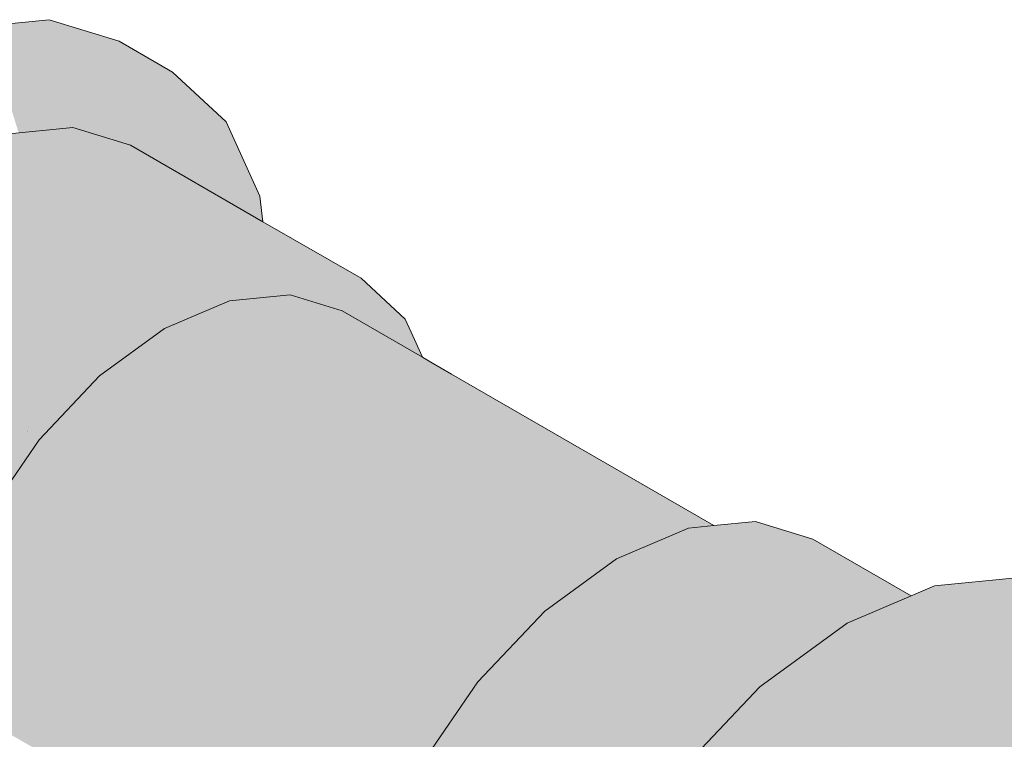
# Model space of a CAD drawing. Header units: millimetres. Extents: x 2 to 902, y -447 to 199.
# Tile 199 of 256: x 45.855 to 46.072, y 86.256 to 86.415. Entities that reach past the tile are written whole.
import ezdxf

# ---------------------------------------------------------------- set-up
doc = ezdxf.new("R2010")
doc.units = ezdxf.units.MM
doc.header["$MEASUREMENT"] = 0
doc.layers.add('AF-Conexões', color=9, linetype='Continuous', lineweight=18)

msp = doc.modelspace()

# ---------------------------------------------------------------- hatches: boundary and pattern name
at = {"layer": 'AF-Conexões', "linetype": 'Continuous'}
for points in [[(45.87302, 86.40839), (45.90772, 86.37621), (45.90029, 86.39266), (45.88845, 86.40363), (45.87666, 86.41044), (45.86123, 86.4152), (45.84327, 86.41342), (45.82399, 86.40522), (45.81222, 86.39663), (45.81942, 86.39248), (45.81222, 86.39663), (45.80471, 86.39116), (45.8165, 86.38435), (45.82401, 86.38983), (45.8165, 86.38435), (45.80471, 86.39116), (45.78676, 86.3722), (45.77133, 86.34963), (45.75949, 86.32498), (45.77128, 86.31817), (45.78312, 86.34282), (45.77128, 86.31817), (45.75949, 86.32498), (45.75206, 86.29995), (45.76385, 86.29314), (45.75206, 86.29995), (45.75115, 86.29144), (45.75537, 86.289), (45.76294, 86.28464), (45.75537, 86.289), (45.75115, 86.29144), (45.74952, 86.27622), (45.75206, 86.25543), (45.76385, 86.24862), (45.75206, 86.25543), (45.75949, 86.23898), (45.77128, 86.23217), (45.75949, 86.23898), (45.77133, 86.228), (45.78312, 86.2212), (45.76131, 86.26942), (45.76643, 86.28262), (45.79855, 86.3654), (45.82527, 86.3891), (45.83578, 86.39842), (45.85506, 86.40661)], [(45.86973, 86.39169), (45.86975, 86.39176), (45.87005, 86.39276), (45.87008, 86.39286), (45.86984, 86.39287), (45.86961, 86.39175), (45.87093, 86.39816), (45.87302, 86.40839), (45.87013, 86.39783), (45.87302, 86.40839), (45.86988, 86.40808), (45.85506, 86.40661), (45.86207, 86.40239), (45.85506, 86.40661), (45.85639, 86.39824), (45.85985, 86.40077), (45.86, 86.40088), (45.86984, 86.3977), (45.86, 86.40088), (45.86465, 86.3955), (45.86, 86.40088), (45.85985, 86.40077), (45.85639, 86.39824), (45.85701, 86.39435), (45.86429, 86.39534), (45.86803, 86.39159), (45.86844, 86.39163), (45.86803, 86.39159), (45.86429, 86.39534), (45.85701, 86.39435), (45.85987, 86.39346), (45.86003, 86.39353), (45.85987, 86.39346), (45.86741, 86.39153), (45.85987, 86.39346), (45.85701, 86.39435), (45.85506, 86.40661), (45.85281, 86.39564), (45.85421, 86.39105), (45.8563, 86.39194), (45.85732, 86.39238), (45.8563, 86.39194), (45.85421, 86.39105), (45.85446, 86.39024), (45.85761, 86.39056), (45.86644, 86.39143), (45.86785, 86.391), (45.86824, 86.39088), (45.86936, 86.39053)], [(45.9084, 86.37061), (45.90772, 86.37621), (45.90373, 86.37991), (45.87302, 86.40839), (45.89008, 86.38413), (45.88717, 86.38827), (45.88374, 86.39315), (45.87807, 86.4012), (45.8742, 86.40672), (45.87302, 86.40839), (45.87385, 86.40555), (45.87545, 86.40009), (45.87385, 86.40555), (45.87176, 86.39852), (45.87385, 86.40555), (45.87302, 86.40839), (45.87093, 86.39816), (45.86984, 86.39287), (45.87008, 86.39286), (45.87151, 86.39768), (45.87008, 86.39286), (45.87766, 86.39255), (45.88638, 86.38663), (45.88581, 86.38545), (45.88638, 86.38663), (45.87766, 86.39255), (45.87008, 86.39286), (45.87005, 86.39276), (45.87147, 86.39193), (45.87005, 86.39276), (45.86975, 86.39176), (45.86973, 86.39169), (45.86938, 86.39052), (45.87914, 86.38751), (45.88514, 86.38404), (45.89355, 86.37919)], [(45.8165, 86.21821), (45.81745, 86.22287), (45.81738, 86.22291), (45.80295, 86.23124), (45.80172, 86.23195), (45.80101, 86.23236), (45.79855, 86.23378), (45.8006, 86.22973), (45.80116, 86.22921), (45.8006, 86.22973), (45.79855, 86.23378), (45.79483, 86.23593), (45.79855, 86.23164), (45.79483, 86.23593), (45.79502, 86.2349), (45.79483, 86.23593), (45.79242, 86.23732), (45.78553, 86.24371), (45.78329, 86.24579), (45.78268, 86.24636), (45.79242, 86.23732), (45.82169, 86.22042), (45.82419, 86.21898), (45.84334, 86.20792), (45.82566, 86.21912), (45.82284, 86.22091), (45.82566, 86.21912), (45.82727, 86.21928), (45.82924, 86.21948), (45.82509, 86.22187), (45.82924, 86.21948), (45.82727, 86.21928), (45.82566, 86.21912), (45.84334, 86.20792), (45.84467, 86.20751), (45.84588, 86.20745), (45.85227, 86.20713), (45.85294, 86.21009), (45.85231, 86.21068), (45.84553, 86.20822), (45.84576, 86.20771), (45.84553, 86.20822), (45.84445, 86.20782), (45.84553, 86.20822), (45.84538, 86.20855), (45.84553, 86.20822), (45.85231, 86.21068), (45.85294, 86.21009), (45.85313, 86.21093), (45.85149, 86.21144), (45.84532, 86.20869), (45.84419, 86.20819), (45.84532, 86.20869), (45.84529, 86.20876), (45.84413, 86.20827), (45.84529, 86.20876), (45.84532, 86.20869), (45.85149, 86.21144), (45.85506, 86.21034), (45.85313, 86.21093), (45.85294, 86.21009), (45.85227, 86.20713), (45.85399, 86.20912), (45.85227, 86.20713), (45.84588, 86.20745), (45.84467, 86.20751), (45.84604, 86.20709), (45.85185, 86.2053), (45.85586, 86.20681), (45.8557, 86.20753), (45.85599, 86.20726), (45.85615, 86.20712), (45.85655, 86.20675), (45.85795, 86.20911), (45.85669, 86.20984), (45.85555, 86.21049), (45.85494, 86.21085), (45.84958, 86.21394), (45.8475, 86.21514), (45.84216, 86.21567), (45.84232, 86.21531), (45.8486, 86.21412), (45.84232, 86.21531), (45.84253, 86.21485), (45.84287, 86.2141), (45.84253, 86.21485), (45.84232, 86.21531), (45.84216, 86.21567), (45.83857, 86.21602), (45.84216, 86.21567), (45.84208, 86.21585), (45.84059, 86.21913), (45.84208, 86.21585), (45.84216, 86.21567), (45.8475, 86.21514), (45.8452, 86.21727), (45.84374, 86.21864), (45.84295, 86.21936), (45.8403, 86.21979), (45.83829, 86.22046), (45.84044, 86.21947), (45.83829, 86.22046), (45.83835, 86.21634), (45.83829, 86.22046), (45.8403, 86.21979), (45.8402, 86.22001), (45.8403, 86.21979), (45.84295, 86.21936), (45.83998, 86.22048), (45.84295, 86.21936), (45.8387, 86.22331), (45.83827, 86.22427), (45.83668, 86.22518), (45.83507, 86.22611), (45.8287, 86.22979), (45.83221, 86.2249), (45.8287, 86.22979), (45.829, 86.22992), (45.82911, 86.23088), (45.829, 86.22992), (45.83361, 86.23192), (45.83469, 86.23217), (45.83316, 86.23555), (45.83205, 86.2446), (45.83194, 86.24554), (45.8309, 86.24054), (45.8292, 86.23172), (45.8309, 86.24054), (45.83194, 86.24554), (45.83063, 86.24114), (45.82968, 86.23626), (45.83063, 86.24114), (45.82987, 86.238), (45.82809, 86.23065), (45.82987, 86.238), (45.83063, 86.24114), (45.82997, 86.23891), (45.82768, 86.23121), (45.82747, 86.2305), (45.83129, 86.2245), (45.83335, 86.22331), (45.83129, 86.2245), (45.82747, 86.2305), (45.82979, 86.22536), (45.83036, 86.22411), (45.83367, 86.22286), (45.83498, 86.22237), (45.83367, 86.22286), (45.83396, 86.22245), (45.8364, 86.21905), (45.83396, 86.22245), (45.83367, 86.22286), (45.83036, 86.22411), (45.83359, 86.21696), (45.83912, 86.21526), (45.83359, 86.21696), (45.83013, 86.21957), (45.82636, 86.22241), (45.83013, 86.21957), (45.83359, 86.21696), (45.83232, 86.21978), (45.83036, 86.22411), (45.82747, 86.2305), (45.82538, 86.24762), (45.82311, 86.24989), (45.77656, 86.29655), (45.77456, 86.27792), (45.77473, 86.27944), (45.77656, 86.29655), (45.82538, 86.24762), (45.84334, 86.30805), (45.82747, 86.26715), (45.84334, 86.30805), (45.83359, 86.28776), (45.84334, 86.30805), (45.85604, 86.32664), (45.90256, 86.36057), (45.90991, 86.3583), (45.90971, 86.35993), (45.90954, 86.36126), (45.90885, 86.36695), (45.90875, 86.36777), (45.90885, 86.36695), (45.90954, 86.36126), (45.91735, 86.36204), (45.90954, 86.36126), (45.90971, 86.35993), (45.90991, 86.3583), (45.9398, 86.34908), (45.93005, 86.35811), (45.9084, 86.37061), (45.87914, 86.38751), (45.86644, 86.39143), (45.85165, 86.38996), (45.8867, 86.35382), (45.87083, 86.34225), (45.8867, 86.35382), (45.85165, 86.38996), (45.83578, 86.38322), (45.81992, 86.37164), (45.82291, 86.37383), (45.82299, 86.37389), (45.83213, 86.38055), (45.83297, 86.38466), (45.8324, 86.38178), (45.8356, 86.38314), (45.83578, 86.38322), (45.84193, 86.38583), (45.84126, 86.38721), (45.83881, 86.38542), (45.84126, 86.38721), (45.84193, 86.38583), (45.84989, 86.38921), (45.84678, 86.39124), (45.84989, 86.38921), (45.85151, 86.39469), (45.85006, 86.38981), (45.8487, 86.37557), (45.85165, 86.38996), (45.85281, 86.39564), (45.85506, 86.40661), (45.85169, 86.40518), (45.84354, 86.39658), (45.85169, 86.40518), (45.83578, 86.39842), (45.84165, 86.39459), (45.83902, 86.3918), (45.84165, 86.39459), (45.83578, 86.39842), (45.83317, 86.38563), (45.83578, 86.39842), (45.83149, 86.39461), (45.82527, 86.3891), (45.82716, 86.38827), (45.82703, 86.38808), (45.8325, 86.38492), (45.8304, 86.38271), (45.82317, 86.37508), (45.8304, 86.38271), (45.8325, 86.38492), (45.82703, 86.38808), (45.8266, 86.38745), (45.82703, 86.38808), (45.82716, 86.38827), (45.82527, 86.3891), (45.82459, 86.3845), (45.82527, 86.3891), (45.82456, 86.38446), (45.82527, 86.3891), (45.80753, 86.36891), (45.81626, 86.37232), (45.82309, 86.37499), (45.81626, 86.37232), (45.8161, 86.37208), (45.81626, 86.37232), (45.80753, 86.36891), (45.8073, 86.36843), (45.81555, 86.37128), (45.82153, 86.37335), (45.81555, 86.37128), (45.8073, 86.36843), (45.80295, 86.35936), (45.81212, 86.36627), (45.81205, 86.36617), (45.81212, 86.36627), (45.80295, 86.35936), (45.80288, 86.35921), (45.8117, 86.36565), (45.80288, 86.35921), (45.80295, 86.35936), (45.8073, 86.36843), (45.80753, 86.36891), (45.82527, 86.3891), (45.81126, 86.37667), (45.79855, 86.3654), (45.79872, 86.35618), (45.79882, 86.35076), (45.80718, 86.35904), (45.79882, 86.35076), (45.79872, 86.35618), (45.79855, 86.3654), (45.79855, 86.35606), (45.79878, 86.35069), (45.79884, 86.3494), (45.79878, 86.35069), (45.79855, 86.35606), (45.79866, 86.35043), (45.79868, 86.34923), (45.79866, 86.35043), (45.79855, 86.35606), (45.79855, 86.3502), (45.79855, 86.34909), (45.7986, 86.34648), (45.79873, 86.34668), (45.79889, 86.34691), (45.80456, 86.3552), (45.80513, 86.35603), (45.79242, 86.33745), (45.78268, 86.31716), (45.77764, 86.30666), (45.78268, 86.31716), (45.78405, 86.32001), (45.78649, 86.32877), (45.78585, 86.32783), (45.78649, 86.32877), (45.79199, 86.34851), (45.7815, 86.32147), (45.77835, 86.31335), (45.77758, 86.30653), (45.77835, 86.31335), (45.77202, 86.29704), (45.77291, 86.29681), (45.77637, 86.29593), (45.77291, 86.29681), (45.77202, 86.29704), (45.77223, 86.29539), (45.77202, 86.29704), (45.76784, 86.28625), (45.77339, 86.28587), (45.77434, 86.27805), (45.77339, 86.28587), (45.77154, 86.27967), (45.77339, 86.28587), (45.76784, 86.28625), (45.76643, 86.28262), (45.77139, 86.27916), (45.76643, 86.28262), (45.77016, 86.27502), (45.77006, 86.27468), (45.76643, 86.28262), (45.76665, 86.2818), (45.77, 86.27448), (45.77003, 86.27458), (45.77, 86.27448), (45.7734, 86.26706), (45.77343, 86.26733), (45.77352, 86.26817), (45.77343, 86.26733), (45.7734, 86.26706), (45.76999, 86.27445), (45.77339, 86.26698), (45.77654, 86.26007), (45.77646, 86.26072), (45.77622, 86.26268), (45.77447, 86.27702), (45.77656, 86.2599), (45.77764, 86.25103), (45.77656, 86.2599), (45.77654, 86.26007), (45.77339, 86.26698), (45.77339, 86.26691), (45.77339, 86.26698), (45.76999, 86.27443), (45.76665, 86.2818), (45.76929, 86.27209), (45.76665, 86.2818), (45.76643, 86.28262), (45.76636, 86.28244), (45.76926, 86.27198), (45.77263, 86.25981), (45.77413, 86.25429), (45.77775, 86.25012), (45.78449, 86.24235), (45.78528, 86.24144), (45.78449, 86.24235), (45.77775, 86.25012), (45.7783, 86.24559), (45.77775, 86.25012), (45.77413, 86.25429), (45.77263, 86.25981), (45.76925, 86.27196), (45.76636, 86.28244), (45.76131, 86.26942), (45.76704, 86.26452), (45.77262, 86.25975), (45.76704, 86.26452), (45.76131, 86.26942), (45.76663, 86.26314), (45.77227, 86.25648), (45.77223, 86.25606), (45.77227, 86.25648), (45.76663, 86.26314), (45.76131, 86.26942), (45.76383, 86.26385), (45.766, 86.261), (45.76619, 86.26165), (45.76625, 86.26186), (45.76619, 86.26165), (45.766, 86.261), (45.77192, 86.25321), (45.7667, 86.26118), (45.77192, 86.25321), (45.77187, 86.25269), (45.77192, 86.25321), (45.766, 86.261), (45.76383, 86.26385), (45.76596, 86.26088), (45.76383, 86.26385), (45.76565, 86.25982), (45.76996, 86.25028), (45.77129, 86.24734), (45.77135, 86.2479), (45.77151, 86.24939), (45.77135, 86.2479), (45.77129, 86.24734), (45.7806, 86.22677), (45.77978, 86.23349), (45.77619, 86.24669), (45.77832, 86.24546), (45.78477, 86.24174), (45.78521, 86.24076), (45.78477, 86.24174), (45.77832, 86.24546), (45.77619, 86.24669), (45.77978, 86.23349), (45.7806, 86.22677), (45.78312, 86.2212), (45.79583, 86.21727), (45.79855, 86.21644), (45.80209, 86.22835), (45.79855, 86.21644), (45.81335, 86.2179)], [(45.93815, 86.34382), (45.93917, 86.34323), (45.93954, 86.34669), (45.9398, 86.34908), (45.92047, 86.35505), (45.9167, 86.35621), (45.91897, 86.3549), (45.9194, 86.35465), (45.91897, 86.3549), (45.9167, 86.35621), (45.91183, 86.35771), (45.90991, 86.3583), (45.91162, 86.35762), (45.91862, 86.35486), (45.91162, 86.35762), (45.90991, 86.3583), (45.90447, 86.35998), (45.90256, 86.36057), (45.9042, 86.35978), (45.91007, 86.35696), (45.9042, 86.35978), (45.90256, 86.36057), (45.90402, 86.35965), (45.90256, 86.36057), (45.88019, 86.34426), (45.88017, 86.34226), (45.8867, 86.34702), (45.90104, 86.35312), (45.90209, 86.35825), (45.90104, 86.35312), (45.90256, 86.35327), (45.90256, 86.35859), (45.903, 86.35892), (45.90328, 86.35788), (45.909, 86.35651), (45.90328, 86.35788), (45.90847, 86.35628), (45.91022, 86.35574), (45.90847, 86.35628), (45.90328, 86.35788), (45.90724, 86.35576), (45.90328, 86.35788), (45.9042, 86.35447), (45.90447, 86.35346), (45.91042, 86.35405), (45.91441, 86.35445), (45.91993, 86.35434), (45.93845, 86.34703), (45.91993, 86.35434), (45.91441, 86.35445), (45.94409, 86.3396), (45.94551, 86.33889), (45.94399, 86.33982), (45.94551, 86.33889), (45.94409, 86.3396), (45.91441, 86.35445), (45.94433, 86.33906), (45.91441, 86.35445), (45.90104, 86.35312), (45.8867, 86.34702), (45.87235, 86.33656), (45.94544, 86.29436), (45.96691, 86.28197), (45.96765, 86.28154), (45.96869, 86.28265), (45.97059, 86.28465), (45.97628, 86.29065), (45.97764, 86.29209), (45.97628, 86.29065), (45.97059, 86.28465), (45.97846, 86.29039), (45.98051, 86.29188), (45.9783, 86.29279), (45.94667, 86.30586), (45.94733, 86.31202), (45.94667, 86.30586), (45.98051, 86.29188), (45.98125, 86.29243), (45.98185, 86.29286), (45.94798, 86.31812), (45.94805, 86.31809), (45.94801, 86.31842), (45.94702, 86.32658), (45.94782, 86.33133), (45.94635, 86.33202), (45.94627, 86.33272), (45.94549, 86.3365), (45.94557, 86.33843), (45.94549, 86.3365), (45.94627, 86.33272), (45.94706, 86.33303), (45.94592, 86.33554), (45.94706, 86.33303), (45.94583, 86.33631), (45.94706, 86.33303), (45.94627, 86.33272), (45.94635, 86.33202), (45.94782, 86.33133), (45.94761, 86.3318), (45.94782, 86.33133), (45.94702, 86.32658), (45.94801, 86.31842), (45.94805, 86.31809), (45.94878, 86.32556), (45.94866, 86.32948), (45.94878, 86.32556), (45.94805, 86.31809), (45.9552, 86.31503), (45.94798, 86.31812), (45.95676, 86.31157), (45.98065, 86.29375), (45.98185, 86.29286), (45.9834, 86.294), (45.98646, 86.29622), (45.9906, 86.29924), (45.99104, 86.29956), (45.9906, 86.29924), (45.98646, 86.29622), (45.99219, 86.29866), (45.99283, 86.29893), (45.99402, 86.29944), (45.99226, 86.30046), (45.99199, 86.30026), (45.99116, 86.29965), (45.99199, 86.30026), (45.99226, 86.30046), (45.95102, 86.32427), (45.94909, 86.32853), (45.95102, 86.32427), (45.99402, 86.29944), (45.99466, 86.29971), (45.94932, 86.33064), (45.94969, 86.33408), (45.94932, 86.33064), (46.00338, 86.30308), (46.00391, 86.30313), (45.94991, 86.33619), (46.00391, 86.30313), (46.00765, 86.3035), (46.00794, 86.30353), (45.95, 86.33698), (45.94542, 86.33962), (45.9436, 86.34068), (45.92589, 86.3509), (45.92812, 86.34962), (45.93684, 86.34458)], [(45.9042, 86.35447), (45.903, 86.35892), (45.90256, 86.35859), (45.90256, 86.35377), (45.90256, 86.35327), (45.90447, 86.35346)], [(45.94327, 86.34087), (45.9436, 86.34068), (45.9411, 86.34621), (45.9398, 86.34908), (45.93954, 86.34669), (45.93917, 86.34323), (45.94007, 86.34271), (45.94061, 86.3424), (45.94011, 86.34651), (45.94052, 86.34639), (45.94011, 86.34651), (45.94061, 86.3424), (45.9414, 86.34195), (45.94177, 86.34174)], [(45.87392, 86.33821), (45.86528, 86.33166), (45.85695, 86.32533), (45.8566, 86.3246), (45.86493, 86.33114), (45.8566, 86.3246), (45.85695, 86.32533), (45.8565, 86.325), (45.85626, 86.32482), (45.85645, 86.32428), (45.85761, 86.321), (45.85645, 86.32428), (45.85643, 86.32423), (45.85626, 86.32482), (45.85635, 86.32408), (45.85683, 86.32017), (45.8574, 86.32078), (45.85683, 86.32017), (45.85692, 86.31943), (45.85701, 86.31956), (45.85753, 86.32032), (45.85772, 86.3206), (45.85868, 86.32201), (45.85898, 86.32244), (45.96705, 86.28091), (45.96765, 86.28154), (45.87235, 86.33656), (45.88017, 86.34226), (45.88019, 86.34426), (45.87841, 86.34295), (45.86762, 86.33508), (45.85841, 86.32837), (45.85604, 86.32664), (45.85626, 86.32482), (45.8565, 86.325), (45.85699, 86.32541), (45.85828, 86.32809), (45.85699, 86.32541), (45.86646, 86.33338), (45.85699, 86.32541), (45.85696, 86.32535), (45.86528, 86.33166)], [(45.85695, 86.32533), (45.86493, 86.33114), (45.866, 86.33272)], [(45.94932, 86.33064), (45.99146, 86.30189), (46.01417, 86.29685), (46.0024, 86.30298)], [(45.94932, 86.33064), (46.00238, 86.30299), (46.00338, 86.30308), (46.00301, 86.30327)], [(45.82997, 86.23891), (45.83194, 86.24554), (45.83127, 86.25102), (45.83301, 86.26729), (45.83316, 86.26868), (45.83453, 86.27327), (45.8387, 86.28731), (45.83316, 86.26868), (45.87642, 86.2437), (45.92609, 86.21503), (45.92845, 86.21366), (45.93335, 86.23016), (45.93366, 86.2308), (45.93355, 86.23082), (45.93366, 86.2308), (45.93394, 86.23139), (45.93374, 86.23146), (45.8877, 86.2485), (45.93394, 86.23139), (45.93429, 86.23212), (45.8982, 86.25296), (45.94273, 86.24969), (45.91451, 86.2599), (45.94273, 86.24969), (45.9431, 86.25046), (45.92156, 86.26289), (45.9431, 86.25046), (45.95272, 86.26453), (45.9541, 86.26655), (45.95458, 86.26725), (45.94124, 86.27127), (45.95458, 86.26725), (45.94492, 86.27283), (45.85898, 86.32244), (45.8475, 86.30565), (45.84157, 86.29697), (45.83991, 86.29454), (45.83739, 86.28459), (45.8367, 86.28313), (45.83739, 86.28459), (45.83991, 86.29454), (45.84157, 86.29697), (45.8475, 86.30565), (45.84768, 86.30591), (45.84841, 86.30697), (45.84797, 86.30661), (45.84767, 86.30598), (45.84797, 86.30661), (45.84841, 86.30697), (45.85069, 86.31031), (45.84954, 86.30989), (45.85069, 86.31031), (45.85157, 86.3116), (45.85273, 86.31653), (45.85157, 86.3116), (45.85533, 86.3171), (45.85353, 86.31821), (45.85533, 86.3171), (45.85692, 86.31943), (45.85576, 86.32284), (45.85692, 86.31943), (45.85635, 86.32408), (45.85604, 86.32664), (45.84604, 86.31201), (45.84334, 86.30805), (45.83887, 86.29301), (45.83469, 86.27896), (45.83402, 86.27671), (45.82538, 86.24762), (45.83189, 86.26439), (45.83029, 86.25901), (45.83189, 86.26439), (45.83017, 86.25997), (45.82999, 86.25802), (45.83017, 86.25997), (45.82538, 86.24762), (45.82582, 86.24399), (45.82747, 86.2305)], [(45.8565, 86.325), (45.85696, 86.32535), (45.85699, 86.32541)], [(45.85626, 86.32482), (45.85643, 86.32423), (45.85645, 86.32428)], [(45.96457, 86.28186), (45.85898, 86.32244), (45.95427, 86.26743), (45.95458, 86.26725), (45.95504, 86.26792), (45.9558, 86.26904), (45.96705, 86.28091)], [(46.01712, 86.30444), (46.00794, 86.30353), (46.00232, 86.30297), (46.03809, 86.28232), (46.03926, 86.28282), (46.04138, 86.28371), (46.03953, 86.28529)], [(46.02981, 86.30052), (46.01712, 86.30444), (46.04138, 86.28371), (46.04808, 86.28656), (46.04971, 86.28726), (46.05147, 86.28801)], [(46.02875, 86.27572), (46.00232, 86.30297), (45.98646, 86.29622), (46.02576, 86.27353)], [(45.99146, 86.30189), (45.99466, 86.29971), (45.99693, 86.30068)], [(46.03793, 86.28241), (46.00232, 86.30297), (46.02695, 86.27758), (46.02875, 86.27572), (46.03055, 86.27703), (46.03739, 86.28202), (46.03809, 86.28232)], [(46.01419, 86.26382), (45.98646, 86.29622), (45.97059, 86.28465), (46.01153, 86.26101)], [(46.02423, 86.27442), (45.98646, 86.29622), (46.01351, 86.26461), (46.01419, 86.26382), (46.01507, 86.26475), (46.01811, 86.26795), (46.02576, 86.27353)], [(46.12364, 86.23222), (46.12042, 86.23933), (46.10858, 86.26549), (46.10182, 86.28044), (46.10628, 86.26444), (46.11309, 86.23999), (46.10628, 86.26444), (46.10182, 86.28044), (46.09187, 86.28133), (46.06843, 86.28342), (46.08321, 86.27308), (46.06843, 86.28342), (46.10182, 86.28044), (46.0864, 86.2852), (46.10182, 86.28044), (46.09005, 86.28724), (46.07463, 86.292), (46.05666, 86.29021), (46.05147, 86.28801), (46.05464, 86.28618), (46.05147, 86.28801), (46.03739, 86.28202), (46.04916, 86.27522), (46.06325, 86.28121), (46.04916, 86.27522), (46.03739, 86.28202), (46.01811, 86.26795), (46.02988, 86.26116), (46.01811, 86.26795), (46.01192, 86.2422), (46.06445, 86.28051), (46.01192, 86.2422), (46.01811, 86.26795), (46.00015, 86.249), (45.98472, 86.22643), (45.97288, 86.20178), (45.96545, 86.17675), (45.97722, 86.16995), (45.98466, 86.19498), (45.97722, 86.16995), (45.96545, 86.17675), (45.96291, 86.15302), (45.96477, 86.13781), (45.97338, 86.13284), (45.96477, 86.13781), (45.96545, 86.13223), (45.97288, 86.11578), (45.98472, 86.1048), (45.99278, 86.10015), (45.99598, 86.0983), (45.9965, 86.098), (45.99607, 86.09832), (45.99332, 86.10039), (45.99607, 86.09832), (45.99614, 86.09834), (45.99373, 86.10057), (45.98466, 86.10898), (45.99373, 86.10057), (45.99614, 86.09834), (45.9965, 86.098), (45.99625, 86.09836), (45.99446, 86.1009), (45.97722, 86.12543), (45.97654, 86.13102), (45.97469, 86.14622), (45.97654, 86.13102), (45.99141, 86.12243), (45.97654, 86.13102), (45.97722, 86.12543), (45.99446, 86.1009), (45.99625, 86.09836), (45.99652, 86.09843), (45.99625, 86.09836), (45.9965, 86.098), (45.99706, 86.09783), (45.99701, 86.09855), (45.99674, 86.10191), (45.99701, 86.09855), (45.99706, 86.09783), (45.99706, 86.09856), (45.99706, 86.09783), (46.01192, 86.09324), (46.00126, 86.09956), (45.99706, 86.10205), (45.99706, 86.10703), (45.99706, 86.11438), (45.99706, 86.11917), (45.99706, 86.11438), (45.99706, 86.10703), (45.99706, 86.10205), (46.00126, 86.09956), (46.00432, 86.1003), (46.00069, 86.10366), (46.00367, 86.10498), (46.00069, 86.10366), (46.00432, 86.1003), (46.00126, 86.09956), (46.01192, 86.09324), (46.00659, 86.10084), (46.01192, 86.09324), (46.01087, 86.10186), (46.01014, 86.10785), (46.00965, 86.1119), (45.99706, 86.21499), (45.9965, 86.21963), (46.06488, 86.28027), (46.06728, 86.25791), (46.06843, 86.24719), (46.06843, 86.259), (46.06843, 86.24719), (46.06728, 86.25791), (46.06488, 86.28027), (46.06709, 86.25772), (46.06488, 86.28027), (46.06541, 86.25612), (46.06813, 86.24705), (46.06541, 86.25612), (46.06488, 86.28027), (46.06462, 86.28003), (46.03028, 86.24958), (46.02802, 86.24758), (46.00681, 86.22877), (45.9965, 86.21963), (46.00681, 86.2222), (45.9965, 86.21963), (45.99929, 86.21566), (46.00681, 86.21351), (46.00681, 86.21909), (46.00681, 86.21351), (46.02188, 86.22596), (46.00681, 86.21351), (45.99929, 86.21566), (46.00681, 86.20496), (46.00877, 86.20217), (46.01748, 86.21047), (46.00877, 86.20217), (46.01287, 86.19634), (46.01398, 86.19814), (46.01287, 86.19634), (46.01329, 86.19573), (46.01413, 86.19839), (46.01814, 86.2111), (46.02299, 86.22646), (46.0296, 86.24744), (46.03534, 86.23269), (46.04369, 86.24618), (46.04372, 86.24623), (46.04369, 86.24618), (46.03534, 86.23269), (46.0296, 86.24744), (46.02299, 86.22646), (46.01814, 86.2111), (46.02857, 86.22174), (46.03483, 86.23187), (46.02857, 86.22174), (46.03554, 86.23219), (46.04406, 86.24615), (46.04572, 86.23737), (46.05401, 86.24526), (46.05481, 86.24603), (46.05401, 86.24526), (46.06563, 86.24591), (46.05401, 86.24526), (46.04572, 86.23737), (46.04406, 86.24615), (46.03554, 86.23219), (46.02857, 86.22174), (46.01814, 86.2111), (46.01413, 86.19839), (46.02751, 86.22002), (46.02896, 86.2214), (46.03656, 86.22864), (46.04464, 86.23634), (46.04581, 86.23687), (46.06254, 86.2445), (46.06567, 86.24422), (46.06843, 86.24397), (46.07282, 86.24358), (46.0733, 86.24354), (46.07215, 86.24888), (46.0733, 86.24354), (46.07262, 86.2491), (46.07087, 86.26132), (46.06843, 86.27822), (46.07081, 86.26127), (46.07253, 86.24905), (46.0706, 86.26107), (46.07253, 86.24905), (46.07081, 86.26127), (46.06843, 86.27822), (46.06912, 86.27782), (46.08104, 86.27101), (46.08283, 86.27271), (46.08104, 86.27101), (46.09863, 86.26096), (46.09966, 86.26019), (46.0998, 86.26149), (46.09764, 86.24137), (46.09966, 86.26019), (46.09863, 86.26096), (46.08104, 86.27101), (46.08099, 86.27097), (46.09846, 86.26088), (46.08661, 86.25547), (46.09846, 86.26088), (46.08099, 86.27097), (46.07726, 86.26741), (46.08099, 86.27097), (46.08104, 86.27101), (46.06912, 86.27782), (46.0761, 86.26631), (46.08353, 86.25407), (46.0761, 86.26631), (46.06912, 86.27782), (46.0711, 86.26155), (46.06912, 86.27782), (46.06843, 86.27822), (46.07087, 86.26132), (46.07262, 86.2491), (46.07299, 86.24608), (46.09087, 86.24197), (46.07299, 86.24608), (46.0733, 86.24354), (46.07813, 86.24311), (46.09668, 86.2324), (46.11876, 86.21965), (46.12209, 86.21773)], [(45.99972, 86.24837), (45.97059, 86.28465), (45.9558, 86.26904), (45.98704, 86.22982), (45.99742, 86.24501)], [(46.00926, 86.26233), (45.97059, 86.28465), (45.99964, 86.24846), (45.99972, 86.24837), (45.99982, 86.24852), (46.00015, 86.249), (46.01153, 86.26101)], [(45.97676, 86.20984), (45.98472, 86.22642), (45.99403, 86.22105), (45.98661, 86.23036), (45.9558, 86.26904), (45.9431, 86.25045), (45.93335, 86.23016), (45.97498, 86.20613)]]:
    msp.add_hatch(color=161, dxfattribs=at).paths.add_polyline_path(points)

# ---------------------------------------------------------------- linework, layer by layer
at = {"layer": 'AF-Conexões'}
for p, q in [((45.86123, 86.4152), (45.84327, 86.41342)), ((45.87666, 86.41044), (45.86123, 86.4152)), ((45.88845, 86.40363), (45.87666, 86.41044)), ((45.90029, 86.39266), (45.88845, 86.40363)), ((45.90772, 86.37621), (45.90029, 86.39266)), ((45.86644, 86.39143), (45.85165, 86.38996)), ((45.87914, 86.38751), (45.86644, 86.39143)), ((45.9084, 86.37061), (45.87914, 86.38751)), ((45.9084, 86.37061), (45.90772, 86.37621)), ((45.93005, 86.35811), (45.9084, 86.37061)), ((45.9398, 86.34908), (45.93005, 86.35811)), ((45.91441, 86.35445), (45.90104, 86.35312)), ((45.92589, 86.3509), (45.91441, 86.35445)), ((45.90104, 86.35312), (45.8867, 86.34702)), ((45.9436, 86.34068), (45.92589, 86.3509)), ((45.8867, 86.34702), (45.87235, 86.33656)), ((45.9411, 86.34621), (45.9398, 86.34908)), ((45.9436, 86.34068), (45.9411, 86.34621)), ((45.94542, 86.33962), (45.9436, 86.34068)), ((45.95, 86.33698), (45.94542, 86.33962)), ((45.87235, 86.33656), (45.85898, 86.32244)), ((46.00794, 86.30353), (45.95, 86.33698)), ((45.85898, 86.32244), (45.8475, 86.30565)), ((46.00794, 86.30353), (46.00232, 86.30297)), ((46.01712, 86.30444), (46.00794, 86.30353)), ((46.02981, 86.30052), (46.01712, 86.30444)), ((46.00232, 86.30297), (45.98646, 86.29622)), ((46.05147, 86.28801), (46.02981, 86.30052)), ((45.98646, 86.29622), (45.97059, 86.28465)), ((46.07463, 86.292), (46.05666, 86.29021)), ((46.05666, 86.29021), (46.05147, 86.28801)), ((46.05147, 86.28801), (46.03739, 86.28202)), ((45.97059, 86.28465), (45.9558, 86.26904)), ((46.03739, 86.28202), (46.01811, 86.26795)), ((45.9558, 86.26904), (45.9431, 86.25045)), ((46.01811, 86.26795), (46.00015, 86.249))]:
    msp.add_line(p, q, dxfattribs=at)

doc.saveas('drawing.dxf')
